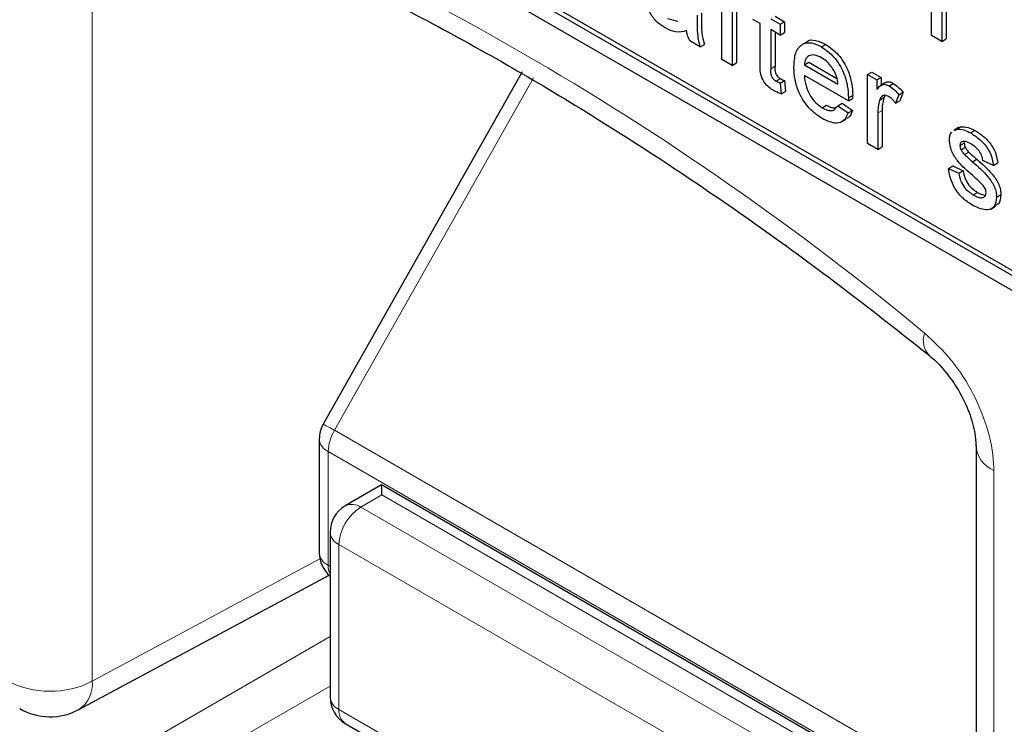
# Paper-space layout 'Blatt2' of a CAD drawing. Header units: millimetres. Extents: x 5 to 418, y 2 to 292.
# Tile 19 of 124: x 113.86 to 116.56, y 173.35 to 175.29. Entities that reach past the tile are written whole.
import ezdxf

# ---------------------------------------------------------------- set-up
doc = ezdxf.new("R2010")
doc.units = ezdxf.units.MM

psp = doc.layouts.new('Blatt2')

# ---------------------------------------------------------------- linework, layer by layer
at = {"color": 7, "linetype": 'Continuous', "lineweight": 25}
for p, q in [((112.2164, 177.0619), (118.1089, 173.6602)), ((113.7249, 176.2319), (118.1089, 173.701)), ((113.7367, 176.2387), (118.1207, 173.7078)), ((116.3567, 175.2433), (116.3567, 175.4323)), ((115.7814, 175.1776), (115.7814, 175.3368)), ((115.8101, 175.3202), (115.8101, 175.1611)), ((115.8219, 175.3134), (115.8219, 175.1679)), ((116.3854, 175.3271), (116.3854, 175.2267)), ((116.3972, 175.3339), (116.3972, 175.2335)), ((115.6331, 175.2898), (115.6614, 175.282)), ((115.8871, 175.2758), (115.867, 175.2874)), ((115.9158, 175.289), (115.9416, 175.2741)), ((115.9276, 175.2958), (115.9534, 175.2809)), ((115.8871, 175.1697), (115.8871, 175.2758)), ((115.9416, 175.2443), (115.9158, 175.2592)), ((115.9158, 175.2592), (115.9158, 175.152)), ((115.9416, 175.2741), (115.9534, 175.2809)), ((115.9416, 175.2741), (115.9416, 175.2443)), ((115.9534, 175.2809), (115.9534, 175.2511)), ((115.9276, 175.2524), (115.9276, 175.1588)), ((115.9416, 175.2443), (115.9534, 175.2511)), ((116.3854, 175.2267), (116.3567, 175.2433)), ((116.3854, 175.2267), (116.3972, 175.2335)), ((115.7223, 175.2118), (115.6936, 175.2283)), ((115.7223, 175.2118), (115.7341, 175.2186)), ((116.0141, 175.2252), (116.0008, 175.2175)), ((116.0551, 175.2119), (116.0669, 175.2187)), ((115.8101, 175.1611), (115.7814, 175.1776)), ((115.8101, 175.1611), (115.8219, 175.1679)), ((116.0082, 175.1627), (116.02, 175.1695)), ((116.0082, 175.1627), (116.1001, 175.1097)), ((116.02, 175.1695), (116.0973, 175.1249)), ((115.2338, 175.1438), (114.6884, 174.1766)), ((115.9304, 175.1182), (115.9421, 175.125)), ((116.1287, 175.0634), (116.0082, 175.1329)), ((116.181, 175.1359), (116.1928, 175.1427)), ((116.181, 174.9469), (116.181, 175.1359)), ((116.181, 175.1359), (116.2069, 175.121)), ((116.1928, 175.1427), (116.2187, 175.1278)), ((116.2069, 175.121), (116.2187, 175.1278)), ((116.2187, 175.1278), (116.2187, 175.107)), ((115.9416, 175.1125), (115.9534, 175.1193)), ((115.9416, 175.1125), (115.9445, 175.083)), ((115.9534, 175.1193), (115.9563, 175.0898)), ((116.2069, 175.121), (116.2069, 175.0946)), ((116.2308, 175.114), (116.2175, 175.1063)), ((116.2403, 175.105), (116.2521, 175.1118)), ((115.9445, 175.083), (115.9563, 175.0898)), ((116.1287, 175.0634), (116.1404, 175.0702)), ((116.1288, 175.0718), (116.1406, 175.0786)), ((116.2142, 175.066), (116.226, 175.0728)), ((116.2292, 175.0776), (116.226, 175.0728)), ((116.2672, 175.0806), (116.2582, 175.0571)), ((116.2672, 175.0806), (116.2789, 175.0874)), ((116.2789, 175.0874), (116.27, 175.0639)), ((116.0571, 175.045), (116.0689, 175.0518)), ((116.0998, 175.0502), (116.1116, 175.057)), ((116.0998, 175.0502), (116.1279, 175.0306)), ((116.1116, 175.057), (116.1397, 175.0375)), ((116.2582, 175.0571), (116.27, 175.0639)), ((116.1098, 175.0058), (116.1231, 175.0135)), ((116.1279, 175.0306), (116.1397, 175.0375)), ((116.2097, 175.0307), (116.2097, 174.9304)), ((116.2215, 175.0375), (116.2215, 174.9372)), ((116.431, 174.9904), (116.4178, 174.9828)), ((116.4241, 174.9856), (116.4359, 174.9924)), ((116.4317, 174.9894), (116.4359, 174.9924)), ((116.4199, 174.9826), (116.4241, 174.9856)), ((116.4641, 174.9758), (116.4759, 174.9826)), ((116.2097, 174.9304), (116.181, 174.9469)), ((116.2097, 174.9304), (116.2215, 174.9372)), ((116.4348, 174.9413), (116.4466, 174.9481)), ((116.4378, 174.9296), (116.4496, 174.9364)), ((116.4473, 174.9522), (116.4466, 174.9481)), ((116.4473, 174.9166), (116.4591, 174.9234)), ((116.4032, 174.8783), (116.415, 174.8851)), ((116.4032, 174.8783), (116.4319, 174.8651)), ((116.415, 174.8851), (116.4437, 174.8719)), ((116.469, 174.8968), (116.4808, 174.9036)), ((116.5267, 174.8866), (116.498, 174.8999)), ((116.5267, 174.8866), (116.5385, 174.8934)), ((116.4319, 174.8651), (116.4437, 174.8719)), ((116.4715, 174.8058), (116.4833, 174.8126)), ((116.5353, 174.7992), (116.5471, 174.806)), ((116.5195, 174.767), (116.5328, 174.7747)), ((114.6776, 174.1357), (114.6776, 173.8236)), ((116.4789, 174.118), (116.4789, 171.978)), ((114.8483, 174.01), (114.7487, 173.9526)), ((116.1731, 173.2452), (114.8483, 174.01)), ((114.7071, 173.8804), (114.7071, 173.4277)), ((114.018, 173.3937), (114.7042, 173.7626)), ((114.7487, 173.3555), (115.9882, 172.64))]:
    psp.add_line(p, q, dxfattribs=at)
at = {"color": 7, "linetype": 'Continuous', "lineweight": 18}
for p, q in [((114.0548, 175.6112), (114.0548, 173.4712)), ((115.9158, 175.152), (115.9276, 175.1588)), ((115.2647, 175.1269), (114.7193, 174.1598)), ((116.2097, 175.0307), (116.2215, 175.0375)), ((114.7193, 174.1598), (116.4789, 173.144)), ((114.702, 174.1017), (116.4789, 173.0759)), ((114.702, 174.1017), (114.702, 173.7896)), ((116.5277, 174.0499), (116.5277, 173.2663)), ((114.8493, 173.9824), (114.7914, 173.949)), ((116.0909, 173.2657), (114.8493, 173.9824)), ((114.7914, 173.949), (116.0309, 173.2335)), ((115.971, 173.1308), (114.7315, 173.8464)), ((114.7315, 173.8464), (114.7315, 173.3937)), ((114.0548, 173.4712), (114.6793, 173.807)), ((114.702, 173.7896), (114.7071, 173.7867)), ((114.0075, 173.1902), (114.7071, 173.594)), ((114.7071, 173.4579), (114.0664, 173.0881)), ((114.7315, 173.3937), (115.971, 172.6782))]:
    psp.add_line(p, q, dxfattribs=at)
for centre, radius, start, end in [((111.2455, 168.2923), 7.9725, 50.30384, 69.70154), ((116.395, 174.4068), 0.0607, 160.8676, 224.0624), ((114.3282, 173.48), 0.7842, 60.0865, 62.6603), ((114.8222, 174.0976), 0.1202, 148.8563, 178.0435), ((114.7175, 174.1386), 0.04, 184.1293, 247.1908), ((116.5586, 174.1236), 0.0799, 183.6006, 247.2434), ((114.8591, 173.8407), 0.1277, 121.9772, 177.4454), ((114.767, 173.9132), 0.0434, 55.6476, 114.8655), ((114.7481, 173.884), 0.0411, 185.0787, 246.2415), ((114.7175, 173.8265), 0.04, 184.1293, 247.1908), ((114.7554, 173.7877), 0.0534, 177.9594, 205.2133), ((113.9392, 173.7006), 0.2568, 242.6565, 296.7662), ((113.9717, 173.4632), 0.0835, 303.6566, 5.5302), ((114.7481, 173.4314), 0.0411, 185.0787, 246.2415), ((114.7732, 173.3896), 0.0419, 174.3555, 234.3323)]:
    psp.add_arc(centre, radius, start, end, dxfattribs=at)
at = {"color": 7, "linetype": 'Continuous', "lineweight": 25}
for centre, radius, start, end in [((114.7609, 174.1357), 0.0833, 150.5774, 180), ((114.7904, 173.8804), 0.0833, 119.9972, 180), ((114.7609, 173.8236), 0.0833, 180, 229.7258), ((114.7904, 173.4277), 0.0833, 180, 240.0027), ((113.939, 173.5405), 0.1667, 240.0027, 298.2656)]:
    psp.add_arc(centre, radius, start, end, dxfattribs=at)
psp.add_ellipse((114.8483, 173.9138), major_axis=(0, 0.0962), ratio=0.015248, start_param=5.50652, end_param=6.274383, dxfattribs=at)
for points, knots in [([(114.0741, 175.6803), (114.1534, 175.6515), (114.3839, 175.5675), (114.7712, 175.3936), (115.235, 175.1452), (115.6996, 174.853), (116.0719, 174.5862), (116.2877, 174.415), (116.351, 174.3649)], [0, 0, 0, 0, 0.106109, 0.308603, 0.511101, 0.713584, 0.916095, 1, 1, 1, 1]), ([(115.6266, 175.2637), (115.6191, 175.2685), (115.6041, 175.2781), (115.5856, 175.3014), (115.5746, 175.3268), (115.5735, 175.3409), (115.573, 175.348)], [0, 0, 0, 0, 0.280815, 0.55969, 0.779696, 1, 1, 1, 1]), ([(115.7137, 175.2988), (115.7137, 175.2893), (115.7138, 175.2737), (115.7144, 175.2517), (115.7162, 175.2323), (115.7203, 175.2186), (115.7223, 175.2118)], [0, 0, 0, 0, 0.340206, 0.560339, 0.780175, 1, 1, 1, 1]), ([(115.7255, 175.3056), (115.7255, 175.2961), (115.7256, 175.2805), (115.7261, 175.2585), (115.728, 175.2391), (115.732, 175.2254), (115.7341, 175.2186)], [0, 0, 0, 0, 0.340206, 0.560339, 0.780175, 1, 1, 1, 1]), ([(115.685, 175.2565), (115.6752, 175.2537), (115.6577, 175.2488), (115.6361, 175.2591), (115.6266, 175.2637)], [0, 0, 0, 0, 0.559971, 1, 1, 1, 1]), ([(115.6936, 175.2283), (115.6913, 175.2337), (115.6872, 175.2432), (115.6857, 175.2524), (115.685, 175.2565)], [0, 0, 0, 0, 0.559697, 1, 1, 1, 1]), ([(116.0144, 175.2248), (116.0146, 175.2251), (116.0197, 175.232), (116.0391, 175.2314), (116.0576, 175.2229), (116.0669, 175.2187)], [0, 0, 0, 0, 0.024421, 0.511721, 1, 1, 1, 1]), ([(115.9795, 175.1561), (115.9802, 175.1697), (115.9816, 175.1969), (115.9998, 175.2209), (116.0266, 175.2256), (116.0456, 175.2165), (116.0551, 175.2119)], [0, 0, 0, 0, 0.280748, 0.559775, 0.779666, 1, 1, 1, 1]), ([(116.0551, 175.2119), (116.067, 175.2034), (116.0908, 175.1866), (116.116, 175.1443), (116.1274, 175.1048), (116.1283, 175.0828), (116.1288, 175.0718)], [0, 0, 0, 0, 0.279366, 0.558398, 0.778885, 1, 1, 1, 1]), ([(116.0669, 175.2187), (116.0788, 175.2102), (116.1025, 175.1934), (116.1278, 175.1511), (116.1392, 175.1116), (116.1401, 175.0896), (116.1406, 175.0786)], [0, 0, 0, 0, 0.279366, 0.558398, 0.778885, 1, 1, 1, 1]), ([(116.055, 175.1821), (116.0486, 175.1852), (116.0358, 175.1914), (116.0204, 175.1888), (116.0105, 175.1787), (116.009, 175.168), (116.0082, 175.1627)], [0, 0, 0, 0, 0.28019, 0.559728, 0.779642, 1, 1, 1, 1]), ([(116.0895, 175.1463), (116.0838, 175.1548), (116.0736, 175.1701), (116.0607, 175.1784), (116.055, 175.1821)], [0, 0, 0, 0, 0.558512, 1, 1, 1, 1]), ([(115.9243, 175.0918), (115.9197, 175.0946), (115.9107, 175.1002), (115.8978, 175.1137), (115.8854, 175.1398), (115.8864, 175.1574), (115.8871, 175.1697)], [0, 0, 0, 0, 0.187433, 0.373821, 0.559462, 1, 1, 1, 1]), ([(115.9158, 175.152), (115.9154, 175.1459), (115.915, 175.1384), (115.9194, 175.1283), (115.9238, 175.1223), (115.9277, 175.1198), (115.9304, 175.1182)], [0, 0, 0, 0, 0.499596, 0.625239, 0.750354, 1, 1, 1, 1]), ([(115.9276, 175.1588), (115.9272, 175.1527), (115.9268, 175.1452), (115.9312, 175.1351), (115.9356, 175.1291), (115.9395, 175.1266), (115.9421, 175.125)], [0, 0, 0, 0, 0.499596, 0.625239, 0.750354, 1, 1, 1, 1]), ([(116.0567, 175.0154), (116.0446, 175.0237), (116.0204, 175.0401), (115.9934, 175.0821), (115.981, 175.1226), (115.98, 175.1449), (115.9795, 175.1561)], [0, 0, 0, 0, 0.279952, 0.558661, 0.778994, 1, 1, 1, 1]), ([(115.9421, 175.125), (115.9443, 175.1238), (115.948, 175.1218), (115.9518, 175.1201), (115.9534, 175.1193)], [0, 0, 0, 0, 0.5599652, 1, 1, 1, 1]), ([(116.0082, 175.1329), (116.0091, 175.1238), (116.0109, 175.1057), (116.0229, 175.0783), (116.0396, 175.0568), (116.0513, 175.0489), (116.0571, 175.045)], [0, 0, 0, 0, 0.2806334, 0.5596873, 0.7796605, 1, 1, 1, 1]), ([(116.1001, 175.1097), (116.0993, 175.1164), (116.098, 175.1284), (116.0921, 175.1409), (116.0895, 175.1463)], [0, 0, 0, 0, 0.560674, 1, 1, 1, 1]), ([(115.9304, 175.1182), (115.9325, 175.117), (115.9362, 175.115), (115.94, 175.1133), (115.9416, 175.1125)], [0, 0, 0, 0, 0.5599652, 1, 1, 1, 1]), ([(116.2069, 175.0946), (116.2112, 175.1006), (116.2172, 175.1088), (116.2305, 175.1096), (116.237, 175.1065), (116.2403, 175.105)], [0, 0, 0, 0, 0.5595991, 0.7797717, 1, 1, 1, 1]), ([(116.2314, 175.1131), (116.2321, 175.1139), (116.2348, 175.1168), (116.2424, 175.1162), (116.2489, 175.1133), (116.2521, 175.1118)], [0, 0, 0, 0, 0.1691554, 0.5845251, 1, 1, 1, 1]), ([(116.2403, 175.105), (116.2456, 175.1014), (116.255, 175.0948), (116.2635, 175.085), (116.2672, 175.0806)], [0, 0, 0, 0, 0.559546, 1, 1, 1, 1]), ([(116.2521, 175.1118), (116.2574, 175.1082), (116.2668, 175.1016), (116.2752, 175.0918), (116.2789, 175.0874)], [0, 0, 0, 0, 0.559546, 1, 1, 1, 1]), ([(115.9445, 175.083), (115.9407, 175.0843), (115.9341, 175.0866), (115.9273, 175.0903), (115.9243, 175.0918)], [0, 0, 0, 0, 0.560078, 1, 1, 1, 1]), ([(116.1288, 175.0718), (116.1288, 175.0702), (116.1287, 175.0674), (116.1287, 175.0646), (116.1287, 175.0634)], [0, 0, 0, 0, 0.559999, 1, 1, 1, 1]), ([(116.1406, 175.0786), (116.1406, 175.077), (116.1405, 175.0742), (116.1405, 175.0714), (116.1404, 175.0702)], [0, 0, 0, 0, 0.559999, 1, 1, 1, 1]), ([(116.2392, 175.0758), (116.2359, 175.0772), (116.2294, 175.0801), (116.2195, 175.0775), (116.2162, 175.0704), (116.2142, 175.066)], [0, 0, 0, 0, 0.280305, 0.560911, 1, 1, 1, 1]), ([(116.226, 175.0728), (116.2245, 175.0667), (116.2219, 175.0558), (116.2216, 175.0431), (116.2215, 175.0375)], [0, 0, 0, 0, 0.559888, 1, 1, 1, 1]), ([(116.2582, 175.0571), (116.2549, 175.0614), (116.2491, 175.069), (116.2422, 175.0737), (116.2392, 175.0758)], [0, 0, 0, 0, 0.560116, 1, 1, 1, 1]), ([(116.0571, 175.045), (116.0621, 175.0425), (116.0719, 175.0374), (116.0889, 175.0358), (116.0956, 175.0448), (116.0998, 175.0502)], [0, 0, 0, 0, 0.281282, 0.561906, 1, 1, 1, 1]), ([(116.0689, 175.0518), (116.0739, 175.0491), (116.0826, 175.0444), (116.0902, 175.0446), (116.0934, 175.0446)], [0, 0, 0, 0, 0.580827, 1, 1, 1, 1]), ([(116.2142, 175.066), (116.2127, 175.0599), (116.2101, 175.049), (116.2099, 175.0363), (116.2097, 175.0307)], [0, 0, 0, 0, 0.559888, 1, 1, 1, 1]), ([(116.1279, 175.0306), (116.1247, 175.0231), (116.1182, 175.008), (116.0932, 174.9984), (116.0705, 175.0089), (116.0567, 175.0154)], [0, 0, 0, 0, 0.280613, 0.560833, 1, 1, 1, 1]), ([(116.1397, 175.0375), (116.1369, 175.0291), (116.1333, 175.0184), (116.1244, 175.0156), (116.1224, 175.0149)], [0, 0, 0, 0, 0.776004, 1, 1, 1, 1]), ([(116.4359, 174.9924), (116.4429, 174.9927), (116.4555, 174.9932), (116.4697, 174.9858), (116.4759, 174.9826)], [0, 0, 0, 0, 0.558938, 1, 1, 1, 1]), ([(116.4061, 174.9545), (116.4066, 174.9637), (116.4071, 174.9736), (116.4126, 174.9774), (116.4129, 174.9776)], [0, 0, 0, 0, 0.941621, 1, 1, 1, 1]), ([(116.4241, 174.9856), (116.4311, 174.9859), (116.4437, 174.9864), (116.4579, 174.979), (116.4641, 174.9758)], [0, 0, 0, 0, 0.558938, 1, 1, 1, 1]), ([(116.4641, 174.9758), (116.4722, 174.9706), (116.4882, 174.9602), (116.5097, 174.9377), (116.5229, 174.9104), (116.5254, 174.8946), (116.5267, 174.8866)], [0, 0, 0, 0, 0.280737, 0.560427, 0.77945, 1, 1, 1, 1]), ([(116.4759, 174.9826), (116.484, 174.9774), (116.5, 174.967), (116.5215, 174.9445), (116.5347, 174.9172), (116.5372, 174.9014), (116.5385, 174.8934)], [0, 0, 0, 0, 0.280737, 0.560427, 0.77945, 1, 1, 1, 1]), ([(116.4698, 174.8586), (116.4552, 174.8713), (116.437, 174.8871), (116.4185, 174.9123), (116.4088, 174.9314), (116.4072, 174.9452), (116.4061, 174.9545)], [0, 0, 0, 0, 0.501321, 0.626592, 0.751817, 1, 1, 1, 1]), ([(116.4663, 174.9447), (116.4593, 174.9485), (116.4489, 174.9543), (116.439, 174.9516), (116.4353, 174.9469), (116.435, 174.9431), (116.4348, 174.9413)], [0, 0, 0, 0, 0.49977, 0.749095, 0.874592, 1, 1, 1, 1]), ([(116.4348, 174.9413), (116.435, 174.9392), (116.4353, 174.9354), (116.437, 174.9314), (116.4378, 174.9296)], [0, 0, 0, 0, 0.5592363, 1, 1, 1, 1]), ([(116.4466, 174.9481), (116.4468, 174.946), (116.4471, 174.9422), (116.4488, 174.9382), (116.4496, 174.9364)], [0, 0, 0, 0, 0.5592363, 1, 1, 1, 1]), ([(116.4496, 174.9364), (116.4511, 174.9338), (116.4539, 174.929), (116.4575, 174.9251), (116.4591, 174.9234)], [0, 0, 0, 0, 0.5590842, 1, 1, 1, 1]), ([(116.498, 174.8999), (116.4969, 174.905), (116.4949, 174.9154), (116.4832, 174.9336), (116.4727, 174.9405), (116.4663, 174.9447)], [0, 0, 0, 0, 0.2803044, 0.560237, 1, 1, 1, 1]), ([(116.4378, 174.9296), (116.4394, 174.927), (116.4421, 174.9222), (116.4457, 174.9183), (116.4473, 174.9166)], [0, 0, 0, 0, 0.5590842, 1, 1, 1, 1]), ([(116.4473, 174.9166), (116.4513, 174.9129), (116.4585, 174.9062), (116.4658, 174.8997), (116.469, 174.8968)], [0, 0, 0, 0, 0.559965, 1, 1, 1, 1]), ([(116.4591, 174.9234), (116.4631, 174.9197), (116.4703, 174.913), (116.4776, 174.9065), (116.4808, 174.9036)], [0, 0, 0, 0, 0.559965, 1, 1, 1, 1]), ([(116.4712, 174.7761), (116.4621, 174.7818), (116.444, 174.7933), (116.4209, 174.821), (116.4079, 174.8516), (116.4048, 174.8694), (116.4032, 174.8783)], [0, 0, 0, 0, 0.2807392, 0.5592969, 0.7793109, 1, 1, 1, 1]), ([(116.469, 174.8968), (116.4839, 174.8838), (116.5025, 174.8676), (116.5222, 174.8423), (116.5299, 174.8279), (116.5346, 174.8128), (116.5351, 174.8037), (116.5353, 174.7992)], [0, 0, 0, 0, 0.500446, 0.625396, 0.750274, 0.875069, 1, 1, 1, 1]), ([(116.4808, 174.9036), (116.4957, 174.8906), (116.5143, 174.8744), (116.5339, 174.8491), (116.5417, 174.8347), (116.5464, 174.8196), (116.5468, 174.8105), (116.5471, 174.806)], [0, 0, 0, 0, 0.500446, 0.625396, 0.750274, 0.875069, 1, 1, 1, 1]), ([(116.4319, 174.8651), (116.4331, 174.8584), (116.4354, 174.8452), (116.4493, 174.8207), (116.4631, 174.8114), (116.4715, 174.8058)], [0, 0, 0, 0, 0.281314, 0.561069, 1, 1, 1, 1]), ([(116.4437, 174.8719), (116.4449, 174.8652), (116.4472, 174.852), (116.4611, 174.8275), (116.4749, 174.8182), (116.4833, 174.8126)], [0, 0, 0, 0, 0.281314, 0.561069, 1, 1, 1, 1]), ([(116.4968, 174.8334), (116.4918, 174.8383), (116.483, 174.8472), (116.4738, 174.8551), (116.4698, 174.8586)], [0, 0, 0, 0, 0.559788, 1, 1, 1, 1]), ([(116.5066, 174.8124), (116.5064, 174.8144), (116.5061, 174.8184), (116.5026, 174.826), (116.499, 174.8306), (116.4968, 174.8334)], [0, 0, 0, 0, 0.279757, 0.559839, 1, 1, 1, 1]), ([(116.5353, 174.7992), (116.5339, 174.7901), (116.5311, 174.7718), (116.5071, 174.7599), (116.4848, 174.77), (116.4712, 174.7761)], [0, 0, 0, 0, 0.279926, 0.560038, 1, 1, 1, 1]), ([(116.4715, 174.8058), (116.4759, 174.8034), (116.4847, 174.7987), (116.4963, 174.797), (116.5048, 174.8015), (116.506, 174.8088), (116.5066, 174.8124)], [0, 0, 0, 0, 0.281188, 0.560952, 0.781095, 1, 1, 1, 1]), ([(116.4833, 174.8126), (116.4877, 174.81), (116.4952, 174.8058), (116.5019, 174.8055), (116.5046, 174.8054)], [0, 0, 0, 0, 0.596492, 1, 1, 1, 1]), ([(116.5471, 174.806), (116.5461, 174.7962), (116.5447, 174.7818), (116.5348, 174.778), (116.5316, 174.7767)], [0, 0, 0, 0, 0.679034, 1, 1, 1, 1]), ([(116.3511, 174.3643), (116.3527, 174.3631), (116.3657, 174.3539), (116.3955, 174.3224), (116.4326, 174.2699), (116.4619, 174.2088), (116.4772, 174.1531), (116.4781, 174.1288), (116.4786, 174.1185)], [0, 0, 0, 0, 0.0272494, 0.2179472, 0.4206667, 0.6328065, 0.8445334, 1, 1, 1, 1])]:
    psp.add_open_spline(points, degree=3, knots=knots, dxfattribs=at)
at = {"color": 7, "linetype": 'Continuous', "lineweight": 18}
psp.add_open_spline([(116.5277, 174.0499), (116.5277, 174.0524), (116.5274, 174.0854), (116.5164, 174.1553), (116.4755, 174.2586), (116.4141, 174.3559), (116.3631, 174.403), (116.3376, 174.4266)], degree=3, knots=[0, 0, 0, 0, 0.019366, 0.264509, 0.509654, 0.754828, 1, 1, 1, 1], dxfattribs=at)

doc.saveas('drawing.dxf')
